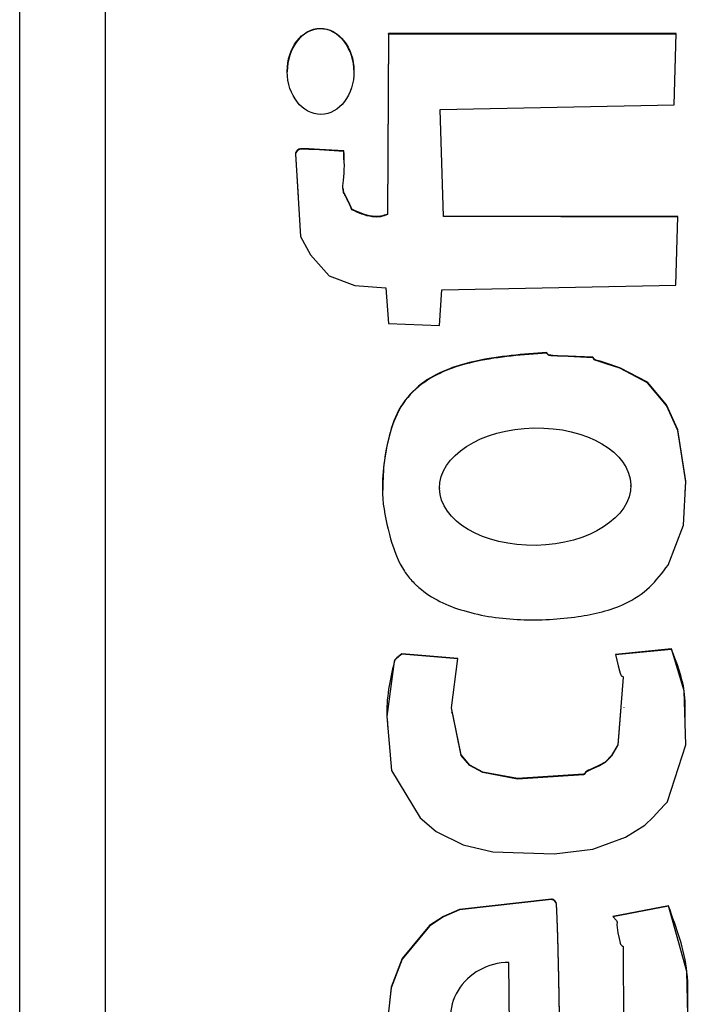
# Model space of a CAD drawing. Header units: millimetres. Extents: x 555 to 1891, y 89 to 1282.
# Tile 9 of 39: x 724.36 to 728.27, y 575.03 to 580.79. Entities that reach past the tile are written whole.
import ezdxf

# ---------------------------------------------------------------- set-up
doc = ezdxf.new("R2010")
doc.units = ezdxf.units.MM

msp = doc.modelspace()

# ---------------------------------------------------------------- linework, layer by layer
at = {"color": 7, "linetype": 'Continuous', "lineweight": 25}
for p, q in [((724.3643, 567.3209), (724.3643, 608.3209)), ((724.8643, 605.8132), (724.8643, 569.8287)), ((726.5209, 580.7113), (726.5154, 579.6557)), ((726.5209, 580.7084), (726.5154, 579.6527)), ((728.2017, 580.7113), (726.5209, 580.7113)), ((726.5209, 580.7084), (726.5209, 580.7113)), ((728.2016, 580.7084), (726.5209, 580.7084)), ((728.1905, 580.2949), (728.2017, 580.7113)), ((726.8223, 580.2679), (728.1905, 580.2949)), ((726.8427, 579.6437), (726.8223, 580.2679)), ((726.8223, 580.265), (726.8223, 580.2679)), ((726.8427, 579.6408), (726.8223, 580.265)), ((726.2588, 579.9723), (726.2593, 580.0221)), ((726.2593, 580.0221), (726.2593, 580.0251)), ((726.2559, 579.803), (726.2559, 579.8)), ((726.3069, 579.6806), (726.3069, 579.6836)), ((726.5154, 579.6527), (726.5154, 579.6557)), ((728.2112, 579.6409), (726.8427, 579.6437)), ((726.8427, 579.6408), (726.8427, 579.6437)), ((728.2111, 579.638), (726.8427, 579.6408)), ((728.1998, 579.2394), (728.2112, 579.6409)), ((726.5044, 579.2244), (726.5211, 579.0164)), ((726.8187, 579.0042), (726.8317, 579.2124)), ((726.8317, 579.2124), (728.1998, 579.2394)), ((726.5211, 579.0164), (726.8187, 579.0042)), ((727.4448, 578.8432), (727.4448, 578.8462)), ((726.8178, 578.0554), (726.8178, 578.0517)), ((727.9368, 578.0652), (727.9368, 578.0689)), ((726.9251, 577.0575), (726.5977, 577.0843)), ((726.5977, 577.0814), (726.5977, 577.0843)), ((726.9251, 577.0546), (726.5977, 577.0814)), ((728.174, 577.1131), (727.8471, 577.0805)), ((728.174, 577.1102), (727.8471, 577.0776)), ((728.174, 577.1102), (728.174, 577.1131)), ((726.8886, 576.7409), (726.8886, 576.7372)), ((727.899, 576.7696), (727.899, 576.7733)), ((728.1576, 575.6114), (727.8309, 575.549)), ((728.1576, 575.6085), (727.8309, 575.5461)), ((728.1576, 575.6085), (728.1576, 575.6114)), ((727.8563, 575.5145), (727.8563, 575.5182)), ((727.2305, 574.6365), (727.2248, 575.2803))]:
    msp.add_line(p, q, dxfattribs=at)
at = {"color": 7, "linetype": 'Continuous', "lineweight": 25, "flags": 128}
for points in [[(726.2593, 580.0251), (726.1177, 580.0342), (726.0553, 580.0371), (726.0279, 580.0377), (726.0063, 580.0377), (725.996, 580.0349), (725.9867, 580.0279), (725.9793, 580.017), (725.9775, 580.0118), (725.9771, 580.0095), (725.9769, 580.0085), (725.9769, 580.0081), (725.9769, 580.0079), (725.9768, 580.0078), (725.9768, 580.0077), (725.9768, 580.0077), (725.9768, 580.0077), (725.9768, 580.0077), (726.0055, 579.5252), (726.064, 579.4177), (726.1729, 579.2954), (726.3237, 579.2386), (726.5044, 579.2244)], [(726.2593, 580.0221), (726.1177, 580.0313), (726.0553, 580.0342), (726.0279, 580.0348), (726.0063, 580.0348), (725.996, 580.032), (725.9867, 580.025), (725.9793, 580.0141), (725.9775, 580.0089), (725.9771, 580.0066), (725.9769, 580.0056), (725.9769, 580.0051), (725.9769, 580.0049), (725.9768, 580.0048), (725.9768, 580.0048), (725.9768, 580.0048), (725.9768, 580.0048), (725.9768, 580.0048), (725.9916, 579.7566)], [(728.1548, 577.6036), (728.245, 577.8359), (728.2581, 578.0931), (728.2119, 578.3935), (728.1448, 578.5403), (728.035, 578.6724), (727.8732, 578.7575), (727.7935, 578.7835), (727.757, 578.7948), (727.7407, 578.7999), (727.7334, 578.8022), (727.7277, 578.8041), (727.7236, 578.8072), (727.7203, 578.812), (727.7166, 578.8169), (727.7146, 578.8183), (727.7136, 578.8187), (727.7131, 578.8188), (727.7129, 578.8188), (727.7128, 578.8188), (727.7128, 578.8188), (727.7127, 578.8188), (727.7127, 578.8188), (727.7127, 578.8188), (727.571, 578.8255), (727.5086, 578.8277), (727.4813, 578.8295), (727.4692, 578.8305), (727.4598, 578.8314), (727.4552, 578.8334), (727.4515, 578.8372), (727.4448, 578.8462)], [(728.2548, 578.0266), (728.2581, 578.0902), (728.2119, 578.3905), (728.1448, 578.5373), (728.035, 578.6695), (727.8732, 578.7545), (727.7935, 578.7805), (727.757, 578.7919), (727.7407, 578.797), (727.7334, 578.7993), (727.7277, 578.8011), (727.7236, 578.8043), (727.7203, 578.809), (727.7166, 578.814), (727.7146, 578.8154), (727.7136, 578.8157), (727.7131, 578.8158), (727.7129, 578.8159), (727.7128, 578.8159), (727.7128, 578.8159), (727.7127, 578.8159), (727.7127, 578.8159), (727.7127, 578.8159), (727.571, 578.8226), (727.5086, 578.8248), (727.4813, 578.8266), (727.4692, 578.8276), (727.4598, 578.8285), (727.4552, 578.8304), (727.4515, 578.8343), (727.4448, 578.8432)], [(726.5977, 577.0843), (726.5688, 577.0614), (726.5583, 577.0501), (726.5551, 577.0443), (726.5541, 577.0416), (726.5537, 577.0403), (726.5536, 577.0398), (726.5535, 577.0395), (726.5535, 577.0394), (726.5535, 577.0394), (726.5535, 577.0394), (726.5535, 577.0393), (726.5112, 576.7179), (726.5383, 576.4011), (726.7051, 576.1246), (726.7986, 576.0451), (726.9576, 575.9671), (727.1303, 575.927), (727.4895, 575.9157), (727.7143, 575.9414), (727.9063, 576.0118), (728.0197, 576.0825), (728.0673, 576.1285), (728.1063, 576.1722), (728.1375, 576.2059), (728.1463, 576.2138), (728.1499, 576.2176), (728.1513, 576.2194), (728.1518, 576.2202), (728.152, 576.2206), (728.1521, 576.2208), (728.1522, 576.2208), (728.1522, 576.2209), (728.1522, 576.2209), (728.1522, 576.2209), (728.1522, 576.2209), (728.2594, 576.5527), (728.2496, 576.8677), (728.174, 577.1131)], [(727.8471, 577.0805), (727.8631, 577.0137), (727.8708, 576.9845), (727.8746, 576.9718), (727.8779, 576.9619), (727.8812, 576.9577), (727.8861, 576.9546), (727.8911, 576.951), (727.8925, 576.949), (727.8928, 576.948), (727.8929, 576.9475), (727.8929, 576.9473), (727.8929, 576.9472), (727.8929, 576.9472), (727.8929, 576.9471), (727.8929, 576.9471), (727.8929, 576.9471), (727.8604, 576.5529), (727.8242, 576.4893), (727.7866, 576.451), (727.7544, 576.4327), (727.7094, 576.4123), (727.6897, 576.4031), (727.6747, 576.3951), (727.6676, 576.3868), (727.6638, 576.3821), (727.6618, 576.3807), (727.6608, 576.3803), (727.6603, 576.3802), (727.6601, 576.3801), (727.66, 576.3801), (727.66, 576.3801), (727.66, 576.3801), (727.66, 576.3801), (727.66, 576.3801), (727.2753, 576.3548), (727.0728, 576.393), (726.9958, 576.4339), (726.945, 576.4927), (726.889, 576.7678), (726.9251, 577.0575)], [(727.8787, 576.7717), (727.8604, 576.55), (727.8242, 576.4864), (727.7866, 576.4481), (727.7544, 576.4297), (727.7094, 576.4094), (727.6897, 576.4001), (727.6747, 576.3922), (727.6676, 576.3839), (727.6638, 576.3792), (727.6618, 576.3778), (727.6608, 576.3774), (727.6603, 576.3772), (727.6601, 576.3772), (727.66, 576.3772), (727.66, 576.3772), (727.66, 576.3772), (727.66, 576.3772), (727.66, 576.3772), (727.2753, 576.3518), (727.0728, 576.3901), (726.9958, 576.431), (726.945, 576.4898), (726.8944, 576.7388)], [(727.5266, 574.6394), (727.5154, 575.1889), (727.5094, 575.4306), (727.5061, 575.5369), (727.5045, 575.5837), (727.5031, 575.6205), (727.5001, 575.631), (727.4931, 575.6405), (727.4823, 575.6479), (727.4772, 575.6496), (727.4749, 575.6499), (727.4738, 575.6499), (727.4734, 575.6499), (727.4732, 575.6499), (727.4731, 575.6499), (727.4731, 575.6499), (727.4731, 575.6499), (727.4731, 575.6499), (727.4731, 575.6499), (726.9357, 575.5899), (726.8423, 575.5489), (726.7605, 575.495), (726.5997, 575.3025), (726.5365, 575.1345), (726.517, 574.9543)], [(727.5266, 574.6365), (727.5154, 575.1859), (727.5094, 575.4277), (727.5061, 575.534), (727.5045, 575.5808), (727.5031, 575.6175), (727.5001, 575.6281), (727.4931, 575.6376), (727.4823, 575.645), (727.4772, 575.6466), (727.4749, 575.6469), (727.4738, 575.647), (727.4734, 575.647), (727.4732, 575.647), (727.4731, 575.647), (727.4731, 575.647), (727.4731, 575.647), (727.4731, 575.647), (727.4731, 575.647), (726.9357, 575.587), (726.8423, 575.5459), (726.7605, 575.492), (726.5997, 575.2996), (726.5365, 575.1316), (726.5174, 574.9552)], [(728.2708, 574.9731), (728.2651, 575.2258), (728.1576, 575.6114)], [(727.8309, 575.549), (727.8538, 575.5255), (727.8559, 575.5209), (727.8562, 575.5161), (727.8553, 575.4987), (727.8606, 575.4531), (727.8681, 575.4196), (727.8727, 575.4016), (727.875, 575.393), (727.877, 575.3859), (727.88, 575.3817), (727.885, 575.3786), (727.8901, 575.375), (727.8915, 575.373), (727.8919, 575.372), (727.8919, 575.3716), (727.892, 575.3713), (727.892, 575.3712), (727.892, 575.3712), (727.892, 575.3712), (727.892, 575.3712), (727.892, 575.3712), (727.8941, 574.9147)]]:
    msp.add_lwpolyline(points, dxfattribs=at)
at = {"color": 7, "linetype": 'Continuous', "lineweight": 25}
for centre, major_axis, ratio in [((726.1234, 580.4901), (-0.0021, 0.2515), 0.776382), ((727.3773, 578.0618), (0.5594, 0.0108), 0.614112)]:
    msp.add_ellipse(centre, major_axis=major_axis, ratio=ratio, dxfattribs=at)
for centre, major_axis, ratio, start_param, end_param in [((726.1234, 580.4872), (-0.0021, 0.2515), 0.776382, 6.283171, 7.843206), ((726.1234, 580.4872), (-0.0021, 0.2515), 0.776382, 4.701613, 6.283171), ((727.2276, 574.9584), (0.3457, 0.0106), 0.930733, 1.55047, 4.692063)]:
    msp.add_ellipse(centre, major_axis=major_axis, ratio=ratio, start_param=start_param, end_param=end_param, dxfattribs=at)
for points, knots in [([(726.3069, 579.6836), (726.2947, 579.7107), (726.2782, 579.747), (726.2495, 579.8008), (726.2659, 579.8912), (726.2621, 579.9678), (726.2593, 580.0251)], [0, 0, 0, 0, 0.254867, 0.341367, 0.507922, 1, 1, 1, 1]), ([(726.3069, 579.6806), (726.2957, 579.7079), (726.2805, 579.7445), (726.2553, 579.7829), (726.2563, 579.7966), (726.2566, 579.8)], [0, 0, 0, 0, 0.688573, 0.92227, 1, 1, 1, 1]), ([(726.5154, 579.6557), (726.5018, 579.6508), (726.4725, 579.6404), (726.3985, 579.6416), (726.3451, 579.666), (726.3069, 579.6836)], [0, 0, 0, 0, 0.199081, 0.426805, 1, 1, 1, 1]), ([(726.5154, 579.6527), (726.5018, 579.6479), (726.4725, 579.6374), (726.3985, 579.6386), (726.3451, 579.6631), (726.3069, 579.6806)], [0, 0, 0, 0, 0.1990812, 0.4268053, 1, 1, 1, 1]), ([(727.4448, 578.8462), (727.307, 578.836), (727.0617, 578.8179), (726.7631, 578.719), (726.5929, 578.5552), (726.5234, 578.3793), (726.4913, 578.1989), (726.4772, 577.9969), (726.5189, 577.7916), (726.5753, 577.6202), (726.6395, 577.5288), (726.6718, 577.4962), (726.6866, 577.4823), (726.6932, 577.4764), (726.6961, 577.4738), (726.6974, 577.4727), (726.6979, 577.4722), (726.6982, 577.4719), (726.6983, 577.4718), (726.7719, 577.4068), (726.9713, 577.3176), (727.2927, 577.2737), (727.6128, 577.2914), (727.8745, 577.3502), (728.0533, 577.4662), (728.1212, 577.558), (728.1548, 577.6036)], [0, 0, 0, 0, 0.113209, 0.201601, 0.250415, 0.301493, 0.3534, 0.400591, 0.46626, 0.52384, 0.546775, 0.556954, 0.561411, 0.563364, 0.564221, 0.564597, 0.564763, 0.564836, 0.564868, 0.564893, 0.645341, 0.737242, 0.829297, 0.907013, 0.953889, 1, 1, 1, 1]), ([(727.4448, 578.8432), (727.307, 578.8331), (727.0617, 578.815), (726.7632, 578.7161), (726.5927, 578.5522), (726.524, 578.3764), (726.49, 578.2002), (726.4872, 578.0835), (726.4859, 578.0303)], [0, 0, 0, 0, 0.2851786, 0.5078408, 0.6308038, 0.7594717, 0.8902274, 1, 1, 1, 1]), ([(726.5977, 577.0814), (726.5879, 577.074), (726.574, 577.0636), (726.5596, 577.0499), (726.5555, 577.0426), (726.5542, 577.0392), (726.5538, 577.0376), (726.5536, 577.0369), (726.5535, 577.0366), (726.5535, 577.0365), (726.5535, 577.0364), (726.5535, 577.0364), (726.5281, 576.9313), (726.5013, 576.8007), (726.5146, 576.6712), (726.5168, 576.6494)], [0, 0, 0, 0, 0.081111, 0.115105, 0.129616, 0.13607, 0.138946, 0.140221, 0.140783, 0.141031, 0.14114, 0.141189, 0.141226, 0.855162, 1, 1, 1, 1]), ([(728.2544, 576.7124), (728.2553, 576.7636), (728.2577, 576.9011), (728.2063, 577.0296), (728.174, 577.1102)], [0, 0, 0, 0, 0.372497, 1, 1, 1, 1]), ([(728.27, 575.0058), (728.2715, 575.0786), (728.2758, 575.2857), (728.2041, 575.4815), (728.1576, 575.6085)], [0, 0, 0, 0, 0.351679, 1, 1, 1, 1])]:
    msp.add_open_spline(points, degree=3, knots=knots, dxfattribs=at)

doc.saveas('drawing.dxf')
